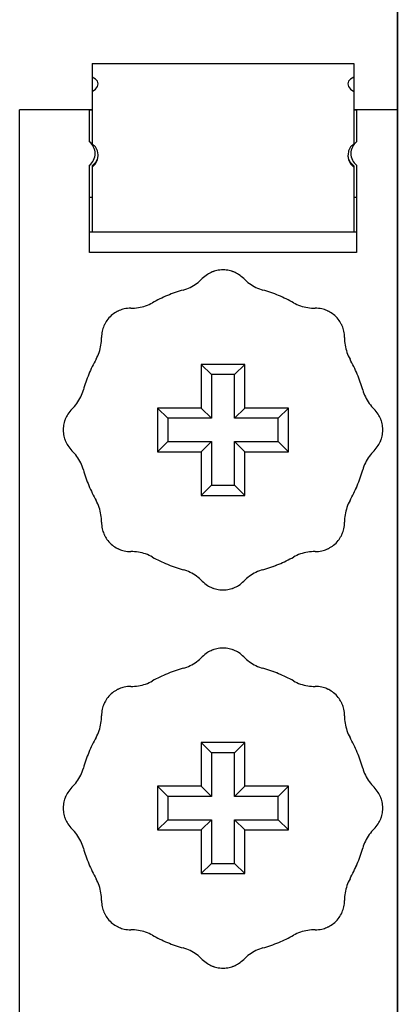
# Model space of a CAD drawing. Extents: x 213 to 948, y 153 to 704.
# Tile 11 of 62: x 437.56 to 440.16, y 226.03 to 232.79. Entities that reach past the tile are written whole.
import ezdxf

# ---------------------------------------------------------------- set-up
doc = ezdxf.new("R2010")
doc.units = 0
doc.header["$LTSCALE"] = 65.395
doc.header["$MEASUREMENT"] = 0
for name, color, linetype in [('133-358092_DXF_CONTINUOUS_LINE', 7, 'CONTINUOUS'), ('59-273163_DXF_CONTINUOUS_LINE', 7, 'CONTINUOUS'), ('59-273165_DXF_CONTINUOUS_LINE', 7, 'CONTINUOUS'), ('59-273170_DXF_CONTINUOUS_LINE', 7, 'CONTINUOUS')]:
    doc.layers.add(name, color=color, linetype=linetype)

msp = doc.modelspace()

# ---------------------------------------------------------------- linework, layer by layer
at = {"layer": '133-358092_DXF_CONTINUOUS_LINE', "color": 3, "linetype": 'Continuous'}
for p, q in [((440.1636, 178.57483), (440.1636, 308.57483)), ((440.1636, 308.57483), (440.1636, 178.57483))]:
    msp.add_line(p, q, dxfattribs=at)
at = {"layer": '59-273163_DXF_CONTINUOUS_LINE', "color": 7, "linetype": 'Continuous'}
for p, q in [((438.8136, 230.42483), (438.88359, 230.35484)), ((439.1136, 230.42483), (438.8136, 230.42483)), ((438.8136, 230.42483), (438.8136, 230.12483)), ((439.1136, 230.42483), (439.04361, 230.35484)), ((439.1136, 230.12483), (439.1136, 230.42483)), ((438.88359, 230.35484), (438.88359, 230.05484)), ((439.04361, 230.35484), (438.88359, 230.35484)), ((439.04361, 230.05484), (439.04361, 230.35484)), ((438.5136, 230.12483), (438.58359, 230.05484)), ((438.8136, 230.12483), (438.5136, 230.12483)), ((438.5136, 230.12483), (438.5136, 229.82483)), ((438.8136, 230.12483), (438.88359, 230.05484)), ((439.1136, 230.12483), (439.04361, 230.05484)), ((439.4136, 230.12483), (439.1136, 230.12483)), ((439.4136, 230.12483), (439.34361, 230.05484)), ((439.4136, 229.82483), (439.4136, 230.12483)), ((438.58359, 230.05484), (438.58359, 229.89482)), ((438.88359, 230.05484), (438.58359, 230.05484)), ((439.34361, 230.05484), (439.04361, 230.05484)), ((439.34361, 229.89482), (439.34361, 230.05484)), ((438.5136, 229.82483), (438.58359, 229.89482)), ((438.58359, 229.89482), (438.88359, 229.89482)), ((438.8136, 229.82483), (438.88359, 229.89482)), ((438.88359, 229.89482), (438.88359, 229.59482)), ((439.04361, 229.89482), (439.34361, 229.89482)), ((439.04361, 229.59482), (439.04361, 229.89482)), ((439.1136, 229.82483), (439.04361, 229.89482)), ((439.4136, 229.82483), (439.34361, 229.89482)), ((438.5136, 229.82483), (438.8136, 229.82483)), ((438.8136, 229.82483), (438.8136, 229.52483)), ((439.1136, 229.52483), (439.1136, 229.82483)), ((439.1136, 229.82483), (439.4136, 229.82483)), ((438.8136, 229.52483), (438.88359, 229.59482)), ((438.88359, 229.59482), (439.04361, 229.59482)), ((439.1136, 229.52483), (439.04361, 229.59482)), ((438.8136, 229.52483), (439.1136, 229.52483)), ((438.8136, 227.82483), (438.88359, 227.75484)), ((439.1136, 227.82483), (438.8136, 227.82483)), ((438.8136, 227.82483), (438.8136, 227.52483)), ((439.1136, 227.82483), (439.04361, 227.75484)), ((439.1136, 227.52483), (439.1136, 227.82483)), ((438.88359, 227.75484), (438.88359, 227.45484)), ((439.04361, 227.75484), (438.88359, 227.75484)), ((439.04361, 227.45484), (439.04361, 227.75484)), ((438.5136, 227.52483), (438.58359, 227.45484)), ((438.8136, 227.52483), (438.5136, 227.52483)), ((438.5136, 227.52483), (438.5136, 227.22483)), ((438.8136, 227.52483), (438.88359, 227.45484)), ((439.1136, 227.52483), (439.04361, 227.45484)), ((439.4136, 227.52483), (439.1136, 227.52483)), ((439.4136, 227.52483), (439.34361, 227.45484)), ((439.4136, 227.22483), (439.4136, 227.52483)), ((438.58359, 227.45484), (438.58359, 227.29482)), ((438.88359, 227.45484), (438.58359, 227.45484)), ((439.34361, 227.45484), (439.04361, 227.45484)), ((439.34361, 227.29482), (439.34361, 227.45484)), ((438.5136, 227.22483), (438.58359, 227.29482)), ((438.58359, 227.29482), (438.88359, 227.29482)), ((438.8136, 227.22483), (438.88359, 227.29482)), ((438.88359, 227.29482), (438.88359, 226.99482)), ((439.04361, 227.29482), (439.34361, 227.29482)), ((439.04361, 226.99482), (439.04361, 227.29482)), ((439.1136, 227.22483), (439.04361, 227.29482)), ((439.4136, 227.22483), (439.34361, 227.29482)), ((438.5136, 227.22483), (438.8136, 227.22483)), ((438.8136, 227.22483), (438.8136, 226.92483)), ((439.1136, 226.92483), (439.1136, 227.22483)), ((439.1136, 227.22483), (439.4136, 227.22483)), ((438.8136, 226.92483), (438.88359, 226.99482)), ((438.88359, 226.99482), (439.04361, 226.99482)), ((439.1136, 226.92483), (439.04361, 226.99482)), ((438.8136, 226.92483), (439.1136, 226.92483))]:
    msp.add_line(p, q, dxfattribs=at)
for centre, radius, start, end in [((438.9636, 230.87483), 0.2, 122.55156, 135.572996), ((438.9636, 230.87483), 0.2, 111.697641, 122.55156), ((438.9636, 230.87483), 0.2, 109.531166, 111.69753), ((438.9636, 230.87483), 0.2, 109.531168, 111.697641), ((438.9636, 230.87483), 0.2, 107.930339, 109.531166), ((438.9636, 230.87483), 0.2, 107.930417, 109.531168), ((438.9636, 230.87483), 0.2, 96.509588, 107.930339), ((438.9636, 230.87483), 0.2, 96.509602, 107.930417), ((438.9636, 230.87483), 0.2, 83.490445, 96.509588), ((438.9636, 230.87483), 0.2, 83.49043, 96.509602), ((438.9636, 230.87483), 0.2, 72.169748, 83.490445), ((438.9636, 230.87483), 0.2, 72.169666, 83.49043), ((438.9636, 230.87483), 0.2, 70.468847, 72.169748), ((438.9636, 230.87483), 0.2, 70.468845, 72.169666), ((438.9636, 230.87483), 0.2, 68.184726, 70.468847), ((438.9636, 230.87483), 0.2, 68.18461, 70.468845), ((438.9636, 230.87483), 0.2, 57.448466, 68.18461), ((438.9636, 230.87483), 0.2, 44.427004, 57.448477), ((438.9636, 230.87483), 0.2, 44.427004, 57.448466), ((438.60653, 231.22483), 0.3, 285.942369, 295.81846), ((438.60653, 231.22483), 0.3, 295.81846, 305.696943), ((438.60653, 231.22483), 0.3, 305.696943, 315.572996), ((439.32067, 231.22483), 0.3, 224.427004, 234.303049), ((439.32067, 231.22483), 0.3, 224.427004, 234.303057), ((439.32067, 231.22483), 0.3, 234.303049, 244.181547), ((439.32067, 231.22483), 0.3, 234.303057, 244.18154), ((439.32067, 231.22483), 0.3, 244.181547, 254.057631), ((439.32067, 231.22483), 0.3, 244.18154, 254.057631), ((438.9636, 229.97483), 1, 112.499995, 119.057631), ((438.9636, 229.97483), 1, 105.942369, 112.499995), ((438.9636, 229.97483), 1, 67.499845, 74.057631), ((438.9636, 229.97483), 1, 67.499846, 74.057631), ((438.9636, 229.97483), 1, 60.942369, 67.499845), ((438.9636, 229.97483), 1, 60.942369, 67.499846), ((438.33221, 231.1112), 0.3, 269.427004, 279.303049), ((438.33221, 231.1112), 0.3, 269.427004, 279.303057), ((438.33221, 231.1112), 0.3, 279.303049, 289.181547), ((438.33221, 231.1112), 0.3, 279.303057, 289.18154), ((438.33221, 231.1112), 0.3, 289.181547, 299.057631), ((438.33221, 231.1112), 0.3, 289.18154, 299.057631), ((439.595, 231.1112), 0.3, 240.942369, 250.81846), ((439.595, 231.1112), 0.3, 250.81846, 260.696943), ((439.595, 231.1112), 0.3, 260.696943, 270.572996), ((438.3272, 230.61123), 0.2, 128.49043, 141.509602), ((438.3272, 230.61123), 0.2, 117.169666, 128.49043), ((438.3272, 230.61123), 0.2, 115.468847, 117.169748), ((438.3272, 230.61123), 0.2, 115.468845, 117.169666), ((438.3272, 230.61123), 0.2, 113.18461, 115.468845), ((438.3272, 230.61123), 0.2, 102.448466, 113.18461), ((438.3272, 230.61123), 0.2, 89.427004, 102.448477), ((438.3272, 230.61123), 0.2, 89.427004, 102.448466), ((439.6, 230.61123), 0.2, 77.55155, 90.572996), ((439.6, 230.61123), 0.2, 77.55156, 90.572996), ((439.6, 230.61123), 0.2, 66.697529, 77.55155), ((439.6, 230.61123), 0.2, 66.69764, 77.55156), ((439.6, 230.61123), 0.2, 64.531168, 66.69764), ((439.6, 230.61123), 0.2, 62.930417, 64.531168), ((439.6, 230.61123), 0.2, 51.509602, 62.930417), ((439.6, 230.61123), 0.2, 38.490445, 51.509588), ((439.6, 230.61123), 0.2, 38.49043, 51.509602), ((438.3272, 230.61123), 0.2, 156.697529, 167.55155), ((438.3272, 230.61123), 0.2, 156.69764, 167.55156), ((438.3272, 230.61123), 0.2, 154.531168, 156.69764), ((438.3272, 230.61123), 0.2, 152.930417, 154.531168), ((438.3272, 230.61123), 0.2, 141.509602, 152.930417), ((439.6, 230.61123), 0.2, 27.169748, 38.490445), ((439.6, 230.61123), 0.2, 27.169666, 38.49043), ((439.6, 230.61123), 0.2, 25.468847, 27.169748), ((439.6, 230.61123), 0.2, 25.468845, 27.169666), ((439.6, 230.61123), 0.2, 23.18461, 25.468845), ((439.6, 230.61123), 0.2, 12.448466, 23.18461), ((438.3272, 230.61123), 0.2, 167.55156, 180.572996), ((439.6, 230.61123), 0.2, 359.427004, 12.448477), ((439.6, 230.61123), 0.2, 359.427004, 12.448466), ((437.82723, 230.60623), 0.3, 340.81846, 350.696943), ((437.82723, 230.60623), 0.3, 350.696943, 0.572996), ((440.09997, 230.60623), 0.3, 179.427004, 189.303049), ((440.09997, 230.60623), 0.3, 179.427004, 189.303057), ((440.09997, 230.60623), 0.3, 189.303049, 199.181547), ((440.09997, 230.60623), 0.3, 189.303057, 199.18154), ((437.82723, 230.60623), 0.3, 330.942369, 340.81846), ((440.09997, 230.60623), 0.3, 199.181547, 209.057631), ((440.09997, 230.60623), 0.3, 199.18154, 209.057631), ((438.9636, 229.97483), 1, 150.942369, 157.500005), ((438.9636, 229.97483), 1, 22.500551, 29.057631), ((438.9636, 229.97483), 1, 22.500549, 29.057631), ((438.9636, 229.97483), 1, 157.500005, 164.057631), ((438.9636, 229.97483), 1, 15.942369, 22.500551), ((438.9636, 229.97483), 1, 15.942369, 22.500549), ((437.7136, 230.3319), 0.3, 334.181547, 344.057631), ((437.7136, 230.3319), 0.3, 334.18154, 344.057631), ((440.2136, 230.3319), 0.3, 195.942369, 205.81846), ((437.7136, 230.3319), 0.3, 314.427004, 324.303049), ((437.7136, 230.3319), 0.3, 314.427004, 324.303057), ((437.7136, 230.3319), 0.3, 324.303049, 334.181547), ((437.7136, 230.3319), 0.3, 324.303057, 334.18154), ((440.2136, 230.3319), 0.3, 205.81846, 215.696943), ((440.2136, 230.3319), 0.3, 215.696943, 225.572996), ((438.0636, 229.97483), 0.2, 147.448466, 158.18461), ((438.0636, 229.97483), 0.2, 134.427004, 147.448466), ((439.8636, 229.97483), 0.2, 32.55155, 45.572996), ((439.8636, 229.97483), 0.2, 32.55156, 45.572996), ((439.8636, 229.97483), 0.2, 21.69753, 32.55155), ((439.8636, 229.97483), 0.2, 21.697641, 32.55156), ((438.0636, 229.97483), 0.2, 162.169666, 173.49043), ((438.0636, 229.97483), 0.2, 160.468845, 162.169666), ((438.0636, 229.97483), 0.2, 158.184726, 160.468847), ((438.0636, 229.97483), 0.2, 158.18461, 160.468845), ((439.8636, 229.97483), 0.2, 19.531166, 21.69753), ((439.8636, 229.97483), 0.2, 19.531168, 21.697641), ((439.8636, 229.97483), 0.2, 17.930339, 19.531166), ((439.8636, 229.97483), 0.2, 17.930417, 19.531168), ((439.8636, 229.97483), 0.2, 6.509588, 17.930339), ((439.8636, 229.97483), 0.2, 6.509602, 17.930417), ((438.0636, 229.97483), 0.2, 173.49043, 186.509602), ((438.0636, 229.97483), 0.2, 186.509602, 197.930417), ((439.8636, 229.97483), 0.2, 342.169748, 353.490445), ((439.8636, 229.97483), 0.2, 342.169666, 353.49043), ((439.8636, 229.97483), 0.2, 353.490445, 6.509588), ((439.8636, 229.97483), 0.2, 353.49043, 6.509602), ((438.0636, 229.97483), 0.2, 197.930417, 199.531168), ((438.0636, 229.97483), 0.2, 199.531166, 201.69753), ((438.0636, 229.97483), 0.2, 199.531168, 201.697641), ((438.0636, 229.97483), 0.2, 201.697641, 212.55156), ((438.0636, 229.97483), 0.2, 212.55156, 225.572996), ((439.8636, 229.97483), 0.2, 314.427004, 327.448466), ((439.8636, 229.97483), 0.2, 327.448466, 338.18461), ((439.8636, 229.97483), 0.2, 338.184726, 340.468847), ((439.8636, 229.97483), 0.2, 338.18461, 340.468845), ((439.8636, 229.97483), 0.2, 340.468847, 342.169748), ((439.8636, 229.97483), 0.2, 340.468845, 342.169666), ((437.7136, 229.61776), 0.3, 35.696943, 45.572996), ((440.2136, 229.61776), 0.3, 134.427004, 144.303049), ((440.2136, 229.61776), 0.3, 134.427004, 144.303057), ((437.7136, 229.61776), 0.3, 25.81846, 35.696943), ((437.7136, 229.61776), 0.3, 15.942369, 25.81846), ((440.2136, 229.61776), 0.3, 154.181547, 164.057631), ((440.2136, 229.61776), 0.3, 154.18154, 164.057631), ((440.2136, 229.61776), 0.3, 144.303049, 154.181547), ((440.2136, 229.61776), 0.3, 144.303057, 154.18154), ((438.9636, 229.97483), 1, 195.942369, 202.500157), ((438.9636, 229.97483), 1, 337.40339, 344.057631), ((438.9636, 229.97483), 1, 337.405487, 344.057631), ((438.9636, 229.97483), 1, 202.500157, 209.057631), ((438.9636, 229.97483), 1, 330.942369, 337.405487), ((438.9636, 229.97483), 1, 330.942369, 337.40339), ((437.82723, 229.34344), 0.3, 19.181547, 29.057631), ((437.82723, 229.34344), 0.3, 19.18154, 29.057631), ((440.09997, 229.34344), 0.3, 150.942369, 160.81846), ((437.82723, 229.34344), 0.3, 9.303049, 19.181547), ((437.82723, 229.34344), 0.3, 9.303057, 19.18154), ((437.82723, 229.34344), 0.3, 359.427004, 9.303049), ((437.82723, 229.34344), 0.3, 359.427004, 9.303057), ((440.09997, 229.34344), 0.3, 170.696943, 180.572996), ((440.09997, 229.34344), 0.3, 160.81846, 170.696943), ((438.3272, 229.33844), 0.2, 179.427004, 192.448466), ((439.6, 229.33844), 0.2, 347.55156, 0.572996), ((438.3272, 229.33844), 0.2, 192.448466, 203.18461), ((438.3272, 229.33844), 0.2, 203.18461, 205.468845), ((439.6, 229.33844), 0.2, 334.531166, 336.697529), ((439.6, 229.33844), 0.2, 334.531168, 336.69764), ((439.6, 229.33844), 0.2, 336.697529, 347.55155), ((439.6, 229.33844), 0.2, 336.69764, 347.55156), ((438.3272, 229.33844), 0.2, 205.468845, 207.169666), ((438.3272, 229.33844), 0.2, 207.169666, 218.49043), ((438.3272, 229.33844), 0.2, 218.49043, 231.509602), ((439.6, 229.33844), 0.2, 308.490445, 321.509588), ((439.6, 229.33844), 0.2, 308.49043, 321.509602), ((439.6, 229.33844), 0.2, 321.509602, 332.930417), ((439.6, 229.33844), 0.2, 332.930338, 334.531166), ((439.6, 229.33844), 0.2, 332.930417, 334.531168), ((438.3272, 229.33844), 0.2, 231.509602, 242.930417), ((438.3272, 229.33844), 0.2, 242.930417, 244.531168), ((438.3272, 229.33844), 0.2, 244.531168, 246.69764), ((438.3272, 229.33844), 0.2, 246.697529, 257.55155), ((438.3272, 229.33844), 0.2, 246.69764, 257.55156), ((438.3272, 229.33844), 0.2, 257.55156, 270.572996), ((438.33221, 228.83846), 0.3, 80.696943, 90.572996), ((438.33221, 228.83846), 0.3, 70.81846, 80.696943), ((438.33221, 228.83846), 0.3, 60.942369, 70.81846), ((439.595, 228.83846), 0.3, 109.181547, 119.057631), ((439.595, 228.83846), 0.3, 109.18154, 119.057631), ((439.595, 228.83846), 0.3, 99.303049, 109.181547), ((439.595, 228.83846), 0.3, 99.303057, 109.18154), ((439.595, 228.83846), 0.3, 89.427004, 99.303049), ((439.595, 228.83846), 0.3, 89.427004, 99.303057), ((439.6, 229.33844), 0.2, 269.427004, 282.448477), ((439.6, 229.33844), 0.2, 269.427004, 282.448466), ((439.6, 229.33844), 0.2, 282.448466, 293.18461), ((439.6, 229.33844), 0.2, 293.184725, 295.468847), ((439.6, 229.33844), 0.2, 293.18461, 295.468845), ((439.6, 229.33844), 0.2, 295.468847, 297.169748), ((439.6, 229.33844), 0.2, 295.468845, 297.169666), ((439.6, 229.33844), 0.2, 297.169666, 308.49043), ((438.9636, 229.97483), 1, 240.942369, 247.499479), ((438.9636, 229.97483), 1, 240.942369, 247.499481), ((438.9636, 229.97483), 1, 292.59445, 299.057631), ((438.9636, 229.97483), 1, 292.596544, 299.057631), ((438.9636, 229.97483), 1, 247.499481, 254.057631), ((438.60653, 228.72483), 0.3, 64.181547, 74.057631), ((438.60653, 228.72483), 0.3, 64.18154, 74.057631), ((438.60653, 228.72483), 0.3, 54.303049, 64.181547), ((438.60653, 228.72483), 0.3, 54.303057, 64.18154), ((439.32067, 228.72483), 0.3, 115.81846, 125.696943), ((439.32067, 228.72483), 0.3, 105.942369, 115.81846), ((438.9636, 229.97483), 1, 285.942369, 292.596544), ((438.9636, 229.97483), 1, 285.942369, 292.59445), ((438.60653, 228.72483), 0.3, 44.427004, 54.303049), ((438.60653, 228.72483), 0.3, 44.427004, 54.303057), ((438.9636, 229.07483), 0.2, 224.427004, 237.448466), ((438.9636, 229.07483), 0.2, 302.55155, 315.572996), ((438.9636, 229.07483), 0.2, 302.55156, 315.572996), ((439.32067, 228.72483), 0.3, 125.696943, 135.572996), ((438.9636, 229.07483), 0.2, 237.448466, 248.18461), ((438.9636, 229.07483), 0.2, 248.18461, 250.468845), ((438.9636, 229.07483), 0.2, 250.468847, 252.169748), ((438.9636, 229.07483), 0.2, 250.468845, 252.169666), ((438.9636, 229.07483), 0.2, 252.169748, 263.490445), ((438.9636, 229.07483), 0.2, 252.169666, 263.49043), ((438.9636, 229.07483), 0.2, 263.490445, 276.509588), ((438.9636, 229.07483), 0.2, 263.49043, 276.509602), ((438.9636, 229.07483), 0.2, 276.509588, 287.930339), ((438.9636, 229.07483), 0.2, 276.509602, 287.930417), ((438.9636, 229.07483), 0.2, 287.930339, 289.531166), ((438.9636, 229.07483), 0.2, 287.930417, 289.531168), ((438.9636, 229.07483), 0.2, 289.531166, 291.69753), ((438.9636, 229.07483), 0.2, 289.531168, 291.697641), ((438.9636, 229.07483), 0.2, 291.69753, 302.55155), ((438.9636, 229.07483), 0.2, 291.697641, 302.55156), ((438.9636, 228.27483), 0.2, 111.697641, 122.55156), ((438.9636, 228.27483), 0.2, 109.531166, 111.69753), ((438.9636, 228.27483), 0.2, 109.531168, 111.697641), ((438.9636, 228.27483), 0.2, 107.930339, 109.531166), ((438.9636, 228.27483), 0.2, 107.930417, 109.531168), ((438.9636, 228.27483), 0.2, 96.509588, 107.930339), ((438.9636, 228.27483), 0.2, 96.509602, 107.930417), ((438.9636, 228.27483), 0.2, 83.490445, 96.509588), ((438.9636, 228.27483), 0.2, 83.49043, 96.509602), ((438.9636, 228.27483), 0.2, 72.169748, 83.490445), ((438.9636, 228.27483), 0.2, 72.169666, 83.49043), ((438.9636, 228.27483), 0.2, 70.468845, 72.169666), ((438.9636, 228.27483), 0.2, 68.184726, 70.468847), ((438.9636, 228.27483), 0.2, 68.18461, 70.468845), ((438.9636, 228.27483), 0.2, 57.448466, 68.18461), ((438.60653, 228.62483), 0.3, 295.81846, 305.696943), ((438.60653, 228.62483), 0.3, 305.696943, 315.572996), ((438.9636, 228.27483), 0.2, 122.55156, 135.572996), ((438.9636, 228.27483), 0.2, 44.427004, 57.448477), ((438.9636, 228.27483), 0.2, 44.427004, 57.448466), ((439.32067, 228.62483), 0.3, 224.427004, 234.303049), ((439.32067, 228.62483), 0.3, 224.427004, 234.303057), ((439.32067, 228.62483), 0.3, 234.303049, 244.181547), ((439.32067, 228.62483), 0.3, 234.303057, 244.18154), ((438.9636, 227.37483), 1, 105.942369, 112.499995), ((438.60653, 228.62483), 0.3, 285.942369, 295.81846), ((439.32067, 228.62483), 0.3, 244.181547, 254.057631), ((439.32067, 228.62483), 0.3, 244.18154, 254.057631), ((438.9636, 227.37483), 1, 67.499845, 74.057631), ((438.9636, 227.37483), 1, 67.499846, 74.057631), ((438.33221, 228.5112), 0.3, 289.181547, 299.057631), ((438.33221, 228.5112), 0.3, 289.18154, 299.057631), ((438.9636, 227.37483), 1, 112.499995, 119.057631), ((438.9636, 227.37483), 1, 60.942369, 67.499845), ((438.9636, 227.37483), 1, 60.942369, 67.499846), ((439.595, 228.5112), 0.3, 240.942369, 250.81846), ((438.3272, 228.01123), 0.2, 117.169666, 128.49043), ((438.3272, 228.01123), 0.2, 115.468845, 117.169666), ((438.3272, 228.01123), 0.2, 113.18461, 115.468845), ((438.3272, 228.01123), 0.2, 102.448466, 113.18461), ((438.3272, 228.01123), 0.2, 89.427004, 102.448466), ((438.33221, 228.5112), 0.3, 269.427004, 279.303049), ((438.33221, 228.5112), 0.3, 269.427004, 279.303057), ((438.33221, 228.5112), 0.3, 279.303049, 289.181547), ((438.33221, 228.5112), 0.3, 279.303057, 289.18154), ((439.595, 228.5112), 0.3, 250.81846, 260.696943), ((439.595, 228.5112), 0.3, 260.696943, 270.572996), ((439.6, 228.01123), 0.2, 77.55155, 90.572996), ((439.6, 228.01123), 0.2, 77.55156, 90.572996), ((439.6, 228.01123), 0.2, 66.697529, 77.55155), ((439.6, 228.01123), 0.2, 66.69764, 77.55156), ((439.6, 228.01123), 0.2, 64.531168, 66.69764), ((439.6, 228.01123), 0.2, 62.930417, 64.531168), ((439.6, 228.01123), 0.2, 51.509602, 62.930417), ((438.3272, 228.01123), 0.2, 141.509602, 152.930417), ((438.3272, 228.01123), 0.2, 128.49043, 141.509602), ((439.6, 228.01123), 0.2, 38.490445, 51.509588), ((439.6, 228.01123), 0.2, 38.49043, 51.509602), ((439.6, 228.01123), 0.2, 27.169748, 38.490445), ((439.6, 228.01123), 0.2, 27.169666, 38.49043), ((438.3272, 228.01123), 0.2, 167.55156, 180.572996), ((438.3272, 228.01123), 0.2, 156.697529, 167.55155), ((438.3272, 228.01123), 0.2, 156.69764, 167.55156), ((438.3272, 228.01123), 0.2, 154.531168, 156.69764), ((438.3272, 228.01123), 0.2, 152.930417, 154.531168), ((439.6, 228.01123), 0.2, 25.468845, 27.169666), ((439.6, 228.01123), 0.2, 23.18461, 25.468845), ((439.6, 228.01123), 0.2, 12.448466, 23.18461), ((439.6, 228.01123), 0.2, 359.427004, 12.448477), ((439.6, 228.01123), 0.2, 359.427004, 12.448466), ((437.82723, 228.00623), 0.3, 350.696943, 0.572996), ((440.09997, 228.00623), 0.3, 179.427004, 189.303049), ((440.09997, 228.00623), 0.3, 179.427004, 189.303057), ((437.82723, 228.00623), 0.3, 330.942369, 340.81846), ((437.82723, 228.00623), 0.3, 340.81846, 350.696943), ((440.09997, 228.00623), 0.3, 189.303049, 199.181547), ((440.09997, 228.00623), 0.3, 189.303057, 199.18154), ((440.09997, 228.00623), 0.3, 199.181547, 209.057631), ((440.09997, 228.00623), 0.3, 199.18154, 209.057631), ((438.9636, 227.37483), 1, 150.942369, 157.500005), ((438.9636, 227.37483), 1, 22.500551, 29.057631), ((438.9636, 227.37483), 1, 22.500549, 29.057631), ((438.9636, 227.37483), 1, 157.500005, 164.057631), ((438.9636, 227.37483), 1, 15.942369, 22.500551), ((438.9636, 227.37483), 1, 15.942369, 22.500549), ((437.7136, 227.7319), 0.3, 334.181547, 344.057631), ((437.7136, 227.7319), 0.3, 334.18154, 344.057631), ((440.2136, 227.7319), 0.3, 195.942369, 205.81846), ((437.7136, 227.7319), 0.3, 324.303049, 334.181547), ((437.7136, 227.7319), 0.3, 324.303057, 334.18154), ((440.2136, 227.7319), 0.3, 205.81846, 215.696943), ((438.0636, 227.37483), 0.2, 134.427004, 147.448466), ((437.7136, 227.7319), 0.3, 314.427004, 324.303049), ((437.7136, 227.7319), 0.3, 314.427004, 324.303057), ((440.2136, 227.7319), 0.3, 215.696943, 225.572996), ((439.8636, 227.37483), 0.2, 32.55155, 45.572996), ((439.8636, 227.37483), 0.2, 32.55156, 45.572996), ((438.0636, 227.37483), 0.2, 162.169666, 173.49043), ((438.0636, 227.37483), 0.2, 160.468845, 162.169666), ((438.0636, 227.37483), 0.2, 158.184726, 160.468847), ((438.0636, 227.37483), 0.2, 158.18461, 160.468845), ((438.0636, 227.37483), 0.2, 147.448466, 158.18461), ((439.8636, 227.37483), 0.2, 21.69753, 32.55155), ((439.8636, 227.37483), 0.2, 21.697641, 32.55156), ((439.8636, 227.37483), 0.2, 19.531166, 21.69753), ((439.8636, 227.37483), 0.2, 19.531168, 21.697641), ((439.8636, 227.37483), 0.2, 17.930339, 19.531166), ((439.8636, 227.37483), 0.2, 17.930417, 19.531168), ((439.8636, 227.37483), 0.2, 6.509588, 17.930339), ((439.8636, 227.37483), 0.2, 6.509602, 17.930417), ((438.0636, 227.37483), 0.2, 173.49043, 186.509602), ((439.8636, 227.37483), 0.2, 353.490445, 6.509588), ((439.8636, 227.37483), 0.2, 353.49043, 6.509602), ((438.0636, 227.37483), 0.2, 186.509602, 197.930417), ((438.0636, 227.37483), 0.2, 197.930417, 199.531168), ((438.0636, 227.37483), 0.2, 199.531166, 201.69753), ((438.0636, 227.37483), 0.2, 199.531168, 201.697641), ((438.0636, 227.37483), 0.2, 201.697641, 212.55156), ((439.8636, 227.37483), 0.2, 327.448466, 338.18461), ((439.8636, 227.37483), 0.2, 338.184726, 340.468847), ((439.8636, 227.37483), 0.2, 338.18461, 340.468845), ((439.8636, 227.37483), 0.2, 340.468847, 342.169748), ((439.8636, 227.37483), 0.2, 340.468845, 342.169666), ((439.8636, 227.37483), 0.2, 342.169748, 353.490445), ((439.8636, 227.37483), 0.2, 342.169666, 353.49043), ((438.0636, 227.37483), 0.2, 212.55156, 225.572996), ((437.7136, 227.01776), 0.3, 35.696943, 45.572996), ((440.2136, 227.01776), 0.3, 134.427004, 144.303049), ((440.2136, 227.01776), 0.3, 134.427004, 144.303057), ((439.8636, 227.37483), 0.2, 314.427004, 327.448466), ((437.7136, 227.01776), 0.3, 25.81846, 35.696943), ((440.2136, 227.01776), 0.3, 144.303049, 154.181547), ((440.2136, 227.01776), 0.3, 144.303057, 154.18154), ((437.7136, 227.01776), 0.3, 15.942369, 25.81846), ((438.9636, 227.37483), 1, 195.942369, 202.500157), ((438.9636, 227.37483), 1, 337.40339, 344.057631), ((438.9636, 227.37483), 1, 337.405487, 344.057631), ((440.2136, 227.01776), 0.3, 154.181547, 164.057631), ((440.2136, 227.01776), 0.3, 154.18154, 164.057631), ((438.9636, 227.37483), 1, 202.500158, 209.057631), ((438.9636, 227.37483), 1, 202.500157, 209.057631), ((438.9636, 227.37483), 1, 330.942369, 337.405487), ((438.9636, 227.37483), 1, 330.942369, 337.40339), ((437.82723, 226.74344), 0.3, 19.181547, 29.057631), ((437.82723, 226.74344), 0.3, 19.18154, 29.057631), ((440.09997, 226.74344), 0.3, 150.942369, 160.81846), ((437.82723, 226.74344), 0.3, 9.303049, 19.181547), ((437.82723, 226.74344), 0.3, 9.303057, 19.18154), ((440.09997, 226.74344), 0.3, 160.81846, 170.696943), ((437.82723, 226.74344), 0.3, 359.427004, 9.303049), ((437.82723, 226.74344), 0.3, 359.427004, 9.303057), ((440.09997, 226.74344), 0.3, 170.696943, 180.572996), ((438.3272, 226.73844), 0.2, 179.427004, 192.448466), ((438.3272, 226.73844), 0.2, 192.448466, 203.18461), ((439.6, 226.73844), 0.2, 336.697529, 347.55155), ((439.6, 226.73844), 0.2, 336.69764, 347.55156), ((439.6, 226.73844), 0.2, 347.55156, 0.572996), ((438.3272, 226.73844), 0.2, 203.18461, 205.468845), ((438.3272, 226.73844), 0.2, 205.468845, 207.169666), ((438.3272, 226.73844), 0.2, 207.169666, 218.49043), ((439.6, 226.73844), 0.2, 321.509602, 332.930417), ((439.6, 226.73844), 0.2, 332.930338, 334.531166), ((439.6, 226.73844), 0.2, 332.930417, 334.531168), ((439.6, 226.73844), 0.2, 334.531166, 336.697529), ((439.6, 226.73844), 0.2, 334.531168, 336.69764), ((438.3272, 226.73844), 0.2, 218.49043, 231.509602), ((438.3272, 226.73844), 0.2, 231.509602, 242.930417), ((438.3272, 226.73844), 0.2, 242.930417, 244.531168), ((438.3272, 226.73844), 0.2, 244.531168, 246.69764), ((438.3272, 226.73844), 0.2, 246.697529, 257.55155), ((438.3272, 226.73844), 0.2, 246.69764, 257.55156), ((439.6, 226.73844), 0.2, 282.448466, 293.18461), ((439.6, 226.73844), 0.2, 293.184725, 295.468847), ((439.6, 226.73844), 0.2, 293.18461, 295.468845), ((439.6, 226.73844), 0.2, 295.468847, 297.169748), ((439.6, 226.73844), 0.2, 295.468845, 297.169666), ((439.6, 226.73844), 0.2, 297.169666, 308.49043), ((439.6, 226.73844), 0.2, 308.490445, 321.509588), ((439.6, 226.73844), 0.2, 308.49043, 321.509602), ((438.3272, 226.73844), 0.2, 257.55156, 270.572996), ((438.33221, 226.23846), 0.3, 80.696943, 90.572996), ((438.33221, 226.23846), 0.3, 70.81846, 80.696943), ((438.33221, 226.23846), 0.3, 60.942369, 70.81846), ((438.9636, 227.37483), 1, 240.942369, 247.499479), ((438.9636, 227.37483), 1, 240.942369, 247.499481), ((438.9636, 227.37483), 1, 292.59445, 299.057631), ((438.9636, 227.37483), 1, 292.596544, 299.057631), ((439.595, 226.23846), 0.3, 109.181547, 119.057631), ((439.595, 226.23846), 0.3, 109.18154, 119.057631), ((439.595, 226.23846), 0.3, 99.303049, 109.181547), ((439.595, 226.23846), 0.3, 99.303057, 109.18154), ((439.595, 226.23846), 0.3, 89.427004, 99.303049), ((439.595, 226.23846), 0.3, 89.427004, 99.303057), ((439.6, 226.73844), 0.2, 269.427004, 282.448477), ((439.6, 226.73844), 0.2, 269.427004, 282.448466), ((438.9636, 227.37483), 1, 247.499481, 254.057631), ((438.60653, 226.12483), 0.3, 64.181547, 74.057631), ((438.60653, 226.12483), 0.3, 64.18154, 74.057631), ((439.32067, 226.12483), 0.3, 105.942369, 115.81846), ((438.9636, 227.37483), 1, 285.942369, 292.596544), ((438.9636, 227.37483), 1, 285.942369, 292.59445), ((438.60653, 226.12483), 0.3, 54.303049, 64.181547), ((438.60653, 226.12483), 0.3, 54.303057, 64.18154), ((438.60653, 226.12483), 0.3, 44.427004, 54.303049), ((438.60653, 226.12483), 0.3, 44.427004, 54.303057), ((439.32067, 226.12483), 0.3, 125.696943, 135.572996), ((439.32067, 226.12483), 0.3, 115.81846, 125.696943), ((438.9636, 226.47483), 0.2, 224.427004, 237.448466), ((438.9636, 226.47483), 0.2, 237.448466, 248.18461), ((438.9636, 226.47483), 0.2, 248.184726, 250.468847), ((438.9636, 226.47483), 0.2, 248.18461, 250.468845), ((438.9636, 226.47483), 0.2, 250.468847, 252.169748), ((438.9636, 226.47483), 0.2, 250.468845, 252.169666), ((438.9636, 226.47483), 0.2, 252.169666, 263.49043), ((438.9636, 226.47483), 0.2, 276.509588, 287.930339), ((438.9636, 226.47483), 0.2, 276.509602, 287.930417), ((438.9636, 226.47483), 0.2, 287.930339, 289.531166), ((438.9636, 226.47483), 0.2, 287.930417, 289.531168), ((438.9636, 226.47483), 0.2, 289.531166, 291.69753), ((438.9636, 226.47483), 0.2, 289.531168, 291.697641), ((438.9636, 226.47483), 0.2, 291.69753, 302.55155), ((438.9636, 226.47483), 0.2, 291.697641, 302.55156), ((438.9636, 226.47483), 0.2, 302.55155, 315.572996), ((438.9636, 226.47483), 0.2, 302.55156, 315.572996), ((438.9636, 226.47483), 0.2, 263.490445, 276.509588), ((438.9636, 226.47483), 0.2, 263.49043, 276.509602)]:
    msp.add_arc(centre, radius, start, end, dxfattribs=at)
at = {"layer": '59-273165_DXF_CONTINUOUS_LINE', "color": 7, "linetype": 'Continuous'}
for p, q in [((437.5636, 231.17483), (437.5636, 232.17483)), ((438.0436, 232.17483), (437.5636, 232.17483)), ((438.0636, 232.17483), (438.0436, 232.17483)), ((438.0436, 232.17483), (438.0636, 232.17483)), ((438.0436, 231.95483), (438.0436, 232.17483)), ((439.8836, 232.17483), (439.8636, 232.17483)), ((439.8636, 232.17483), (439.8836, 232.17483)), ((440.1636, 232.17483), (439.8836, 232.17483)), ((439.8836, 232.17483), (439.8836, 231.95483)), ((438.0436, 231.19437), (438.0436, 231.79483)), ((439.8836, 231.79483), (439.8836, 231.19437)), ((438.0436, 231.57483), (438.0636, 231.57483)), ((439.8636, 231.57483), (439.8836, 231.57483)), ((439.8836, 231.33433), (438.0436, 231.33433)), ((437.5636, 224.93135), (437.5636, 231.17483)), ((439.8836, 231.19437), (438.0436, 231.19437))]:
    msp.add_line(p, q, dxfattribs=at)
for centre, radius, start, end in [((437.9836, 231.87483), 0.1, 306.869898, 53.130102), ((439.9436, 231.87483), 0.1, 126.869898, 233.130102), ((438.9636, 229.97483), 1, 248.346318, 249.858335), ((438.9636, 229.97483), 1, 290.141665, 291.653682), ((438.9636, 227.37483), 1, 110.141665, 111.653682), ((438.9636, 227.37483), 1, 68.346318, 69.858335)]:
    msp.add_arc(centre, radius, start, end, dxfattribs=at)
at = {"layer": '59-273170_DXF_CONTINUOUS_LINE', "color": 7, "linetype": 'Continuous'}
for p, q in [((438.0636, 232.49358), (439.8636, 232.49358)), ((438.0636, 232.49357), (438.0636, 232.3985)), ((439.8636, 232.49357), (439.8636, 232.3985)), ((438.0636, 232.3985), (438.0636, 232.30158)), ((439.8636, 232.3985), (439.8636, 232.30158)), ((438.0636, 232.30158), (438.0636, 231.95483)), ((439.8636, 232.30158), (439.8636, 232.17974)), ((439.8636, 232.17974), (439.8636, 231.95483)), ((438.0636, 231.95483), (438.0636, 231.94188)), ((439.8636, 231.95483), (439.8636, 231.94188)), ((438.1036, 231.86165), (438.10299, 231.8656)), ((439.82421, 231.8656), (439.8236, 231.86165)), ((438.0636, 231.7898), (438.0636, 231.78158)), ((438.0636, 231.78158), (438.0636, 231.57483)), ((439.8636, 231.7898), (439.8636, 231.78158)), ((439.8636, 231.78158), (439.8636, 231.57483)), ((438.0636, 231.57483), (438.0636, 231.33437)), ((439.8636, 231.57483), (439.8636, 231.33437))]:
    msp.add_line(p, q, dxfattribs=at)
for points in [[(438.1036, 232.35339), (438.09889, 232.3713), (438.08501, 232.38682), (438.0636, 232.3985)], [(439.8636, 232.3985), (439.84219, 232.38682), (439.82831, 232.3713), (439.8236, 232.35339)], [(438.0636, 232.30158), (438.08498, 232.3164), (438.09882, 232.33438), (438.1036, 232.35339)], [(439.8236, 232.35339), (439.82838, 232.33439), (439.84222, 232.31641), (439.8636, 232.30158)], [(438.10299, 231.8656), (438.09888, 231.8921), (438.085, 231.9199), (438.0636, 231.94188)], [(439.8636, 231.94188), (439.84219, 231.91988), (439.82833, 231.8921), (439.82421, 231.8656)], [(438.0636, 231.78158), (438.085, 231.8035), (438.09884, 231.83112), (438.1036, 231.86165)], [(438.09902, 231.83971), (438.08537, 231.81214), (438.0636, 231.7898)], [(439.8236, 231.86165), (439.82836, 231.83112), (439.84221, 231.80349), (439.8636, 231.78158)], [(439.8636, 231.7898), (439.84183, 231.81214), (439.82818, 231.83971), (439.82479, 231.86184)]]:
    msp.add_lwpolyline(points, dxfattribs=at)

doc.saveas('drawing.dxf')
